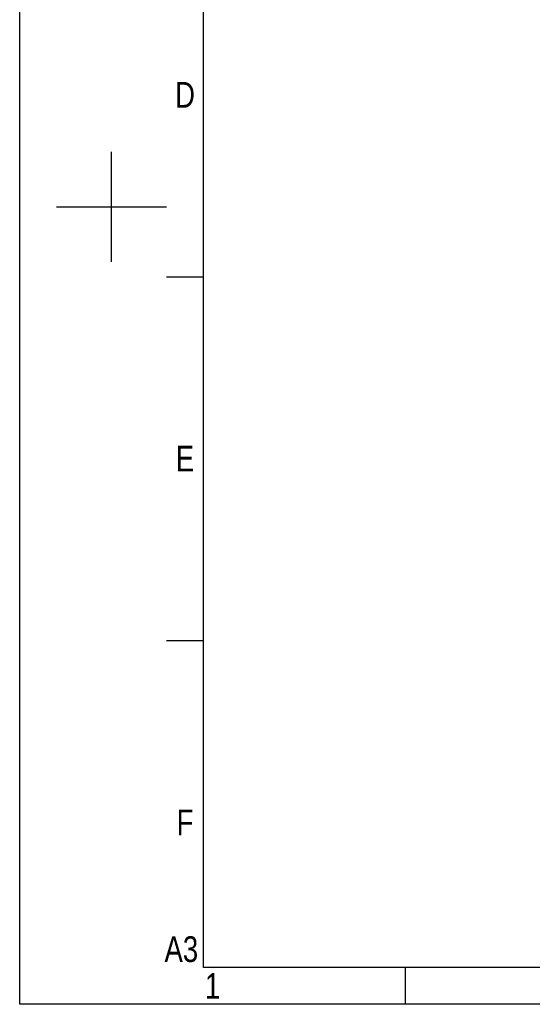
# Model space of a CAD drawing. Header units: millimetres. Extents: x -57 to 1892, y -935 to -279.
# Tile 3 of 41: x 964 to 1118, y -935 to -639. Entities that reach past the tile are written whole.
import ezdxf
from ezdxf.enums import TextEntityAlignment as Align

# ---------------------------------------------------------------- set-up
doc = ezdxf.new("R2010")
doc.units = ezdxf.units.MM
doc.header["$LTSCALE"] = 30.734
doc.layers.get('0').update_dxf_attribs({"linetype": 'CONTINUOUS'})
doc.styles.get("Standard").update_dxf_attribs({"font": 'txt', "width": 0.707})

# ---------------------------------------------------------------- blocks, each defined once
blk = doc.blocks.new('3')
at = {"color": 2}
for p, q in [((6362.12, 608.02), (6362.12, 680.02)), ((6326.12, 644.02), (6398.12, 644.02)), ((6398.12, 598.42), (6422.12, 598.42)), ((6398.12, 360.82), (6422.12, 360.82)), ((6554.12, 123.22), (6554.12, 147.22))]:
    blk.add_line(p, q, dxfattribs=at)
for points in [[(6302.12, 123.22), (6302.12, 1548.82), (8318.12, 1548.82), (8318.12, 123.22)], [(6422.12, 147.22), (6422.12, 1524.82), (8294.12, 1524.82), (8294.12, 147.22)]]:
    blk.add_lwpolyline(points, close=True, dxfattribs=at)
at = {"color": 2, "width": 0.8}
for s, p in [('D', (6410.12, 717.22)), ('E', (6410.12, 479.62)), ('F', (6410.12, 242.02)), ('A3', (6407.72, 159.22)), ('1', (6428.12, 135.22))]:
    blk.add_text(s, height=16.8, dxfattribs=at).set_placement(p, align=Align.MIDDLE_CENTER)

msp = doc.modelspace()

# ---------------------------------------------------------------- block references
at = {"xscale": 0.4605890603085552, "yscale": 0.4605890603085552, "zscale": 0.4605890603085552}
msp.add_blockref('3', (-1938.98, -992.11), dxfattribs=at)

doc.saveas('drawing.dxf')
